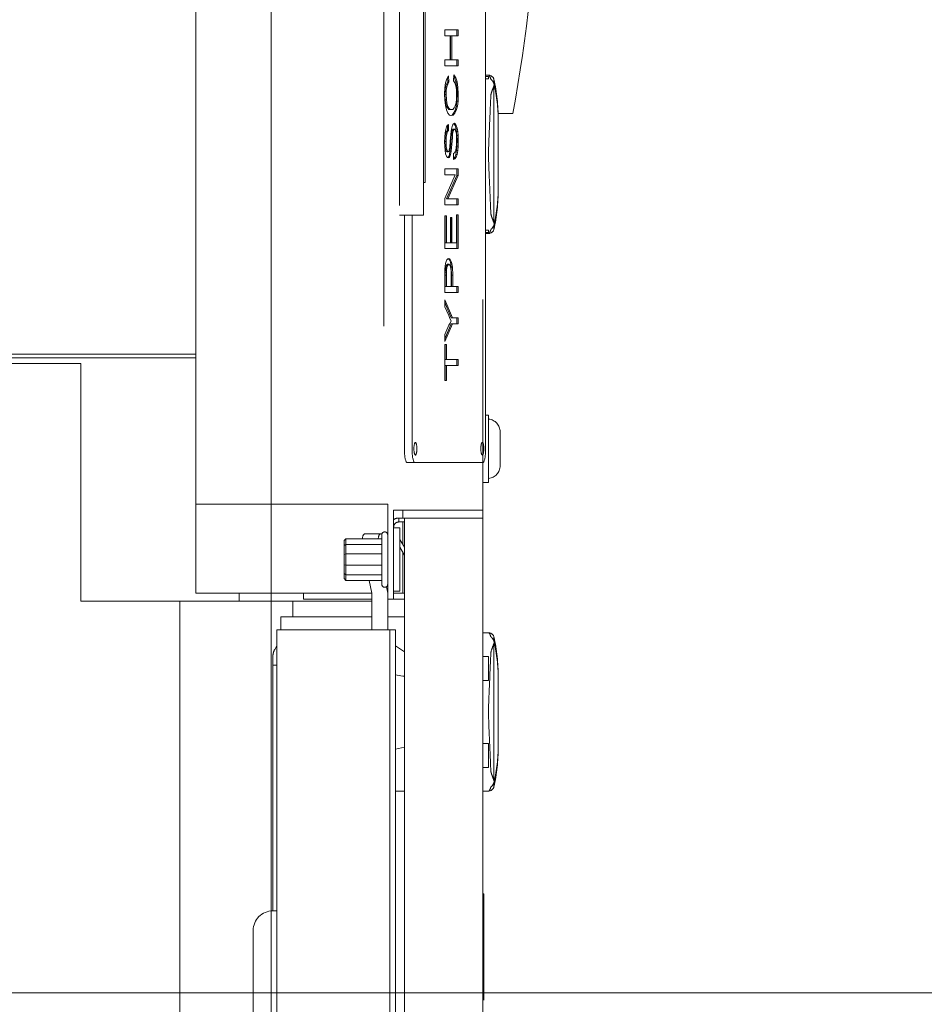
# Model space of a CAD drawing. Header units: millimetres. Extents: x -25606 to 96684, y -22894 to 47132.
# Tile 49 of 89: x 9645 to 9874, y 5855 to 6104. Entities that reach past the tile are written whole.
import ezdxf

# ---------------------------------------------------------------- set-up
doc = ezdxf.new("R2010")
doc.units = ezdxf.units.MM
doc.header["$LTSCALE"] = 50
doc.linetypes.add('A_CARA_15', pattern=[7.6, 5, -1.3, 0, -1.3])
doc.linetypes.add('A_CARA_16', pattern=[11.4, 6, -1.8, 0, -1.8, 0, -1.8])
for name, color, linetype, lineweight in [('AG_kanal', 8, 'G_POTR_626_PN', 13), ('CA_OSY', 5, 'A_CARA_15', 18), ('CA_POHHRA18', 8, 'Continuous', 18), ('CA_TG', 9, 'A_CARA_16', 13)]:
    doc.layers.add(name, color=color, linetype=linetype, lineweight=lineweight)
doc.linetypes.add('G_POTR_626_PN', pattern='A,0.5,-1,2,-6.5,[8,hpfmlin.shx,S=1,R=0,X=0,Y=0],-6.5,2,-1,0.5', length=20)

# ---------------------------------------------------------------- blocks, each defined once
blk = doc.blocks.new('tg')
at = {"color": 252}
for p, q in [((5658.94, 5384), (5658.94, 5007)), ((5654.94, 5353.5), (5654.94, 5008.5)), ((5664.94, 5081.5), (5664.94, 5308)), ((5665.44, 5299.75), (5665.44, 5089.75)), ((5607.44, 4986), (5607.44, 5270.77)), ((5680.65, 5022), (5680.65, 5166)), ((5673.7, 5128.35), (5670.36, 5128.35)), ((5670.36, 5128.35), (5670.36, 5126.84)), ((5673.41, 5128.35), (5673.41, 5126.84)), ((5673.7, 5126.84), (5673.7, 5128.35)), ((5670.36, 5126.84), (5671.73, 5126.84)), ((5671.73, 5126.84), (5671.73, 5120.79)), ((5671.83, 5126.84), (5671.83, 5120.79)), ((5673.7, 5126.84), (5671.83, 5126.84)), ((5672.13, 5120.79), (5672.13, 5126.84)), ((5671.73, 5120.79), (5670.36, 5120.79)), ((5670.36, 5120.79), (5670.36, 5119.28)), ((5673.7, 5120.79), (5671.83, 5120.79)), ((5673.41, 5120.79), (5673.41, 5119.28)), ((5673.7, 5119.28), (5673.7, 5120.79)), ((5670.36, 5119.28), (5673.7, 5119.28)), ((5670.88, 5115.97), (5670.57, 5114.96)), ((5671.11, 5115.18), (5670.8, 5114.6)), ((5671.3, 5116.69), (5670.88, 5115.97)), ((5671.04, 5116.24), (5671.11, 5115.18)), ((5671.09, 5114.6), (5671.4, 5115.18)), ((5671.4, 5115.18), (5671.11, 5115.18)), ((5671.4, 5115.18), (5671.3, 5116.69)), ((5672.62, 5116.98), (5672.52, 5115.46)), ((5672.52, 5115.46), (5672.89, 5114.96)), ((5672.6, 5116.59), (5672.83, 5116.26)), ((5673.12, 5116.26), (5672.62, 5116.98)), ((5672.83, 5116.26), (5673.18, 5115.18)), ((5673.12, 5116.26), (5672.83, 5116.26)), ((5673.47, 5115.18), (5673.12, 5116.26)), ((5673.18, 5115.18), (5673.39, 5113.81)), ((5673.47, 5115.18), (5673.18, 5115.18)), ((5673.68, 5113.81), (5673.47, 5115.18)), ((5681.41, 5116.88), (5680.65, 5116.88)), ((5680.65, 5116.6), (5681.44, 5116.6)), ((5681.44, 5116.01), (5680.65, 5116.01)), ((5681.44, 5116.01), (5681.44, 5116.6)), ((5682.78, 5114.73), (5682.78, 5115.87)), ((5670.38, 5113.66), (5670.3, 5112.08)), ((5670.57, 5114.96), (5670.38, 5113.66)), ((5670.44, 5113.09), (5670.4, 5112.01)), ((5670.57, 5113.95), (5670.44, 5113.09)), ((5670.74, 5113.09), (5670.44, 5113.09)), ((5670.8, 5114.6), (5670.57, 5113.95)), ((5670.86, 5113.95), (5670.57, 5113.95)), ((5670.7, 5112.01), (5670.74, 5113.09)), ((5670.74, 5113.09), (5670.86, 5113.95)), ((5671.09, 5114.6), (5670.8, 5114.6)), ((5670.86, 5113.95), (5671.09, 5114.6)), ((5672.89, 5114.96), (5673.14, 5114.17)), ((5673.14, 5114.17), (5673.31, 5113.16)), ((5673.31, 5113.16), (5673.35, 5111.94)), ((5673.39, 5113.81), (5673.45, 5112.15)), ((5673.68, 5113.81), (5673.39, 5113.81)), ((5673.74, 5112.15), (5673.68, 5113.81)), ((5682.78, 5079.51), (5682.78, 5114.26)), ((5670.3, 5112.08), (5670.36, 5110.57)), ((5670.36, 5110.57), (5670.51, 5109.27)), ((5670.4, 5112.01), (5670.47, 5110.78)), ((5670.7, 5112.01), (5670.4, 5112.01)), ((5670.47, 5110.78), (5670.59, 5109.78)), ((5670.76, 5110.78), (5670.47, 5110.78)), ((5670.76, 5110.78), (5670.7, 5112.01)), ((5670.88, 5109.78), (5670.76, 5110.78)), ((5673.33, 5110.86), (5673.2, 5109.92)), ((5673.41, 5110.35), (5673.24, 5109.06)), ((5673.35, 5111.94), (5673.33, 5110.86)), ((5673.45, 5112.15), (5673.41, 5110.35)), ((5673.7, 5110.35), (5673.41, 5110.35)), ((5673.74, 5112.15), (5673.45, 5112.15)), ((5673.54, 5109.06), (5673.7, 5110.35)), ((5673.7, 5110.35), (5673.74, 5112.15)), ((5670.51, 5109.27), (5670.78, 5108.12)), ((5670.59, 5109.78), (5670.82, 5108.98)), ((5670.88, 5109.78), (5670.59, 5109.78)), ((5670.78, 5108.12), (5671.11, 5107.33)), ((5670.82, 5108.98), (5671.09, 5108.55)), ((5671.11, 5108.98), (5670.82, 5108.98)), ((5671.11, 5108.98), (5670.88, 5109.78)), ((5671.09, 5108.55), (5671.4, 5108.26)), ((5671.38, 5108.55), (5671.09, 5108.55)), ((5671.38, 5108.55), (5671.11, 5108.98)), ((5671.69, 5108.26), (5671.38, 5108.55)), ((5671.4, 5108.26), (5671.71, 5108.19)), ((5671.69, 5108.26), (5671.4, 5108.26)), ((5672, 5108.19), (5671.69, 5108.26)), ((5672, 5108.19), (5671.71, 5108.19)), ((5672.4, 5108.26), (5672, 5108.19)), ((5672.75, 5108.62), (5672.4, 5108.26)), ((5672.97, 5107.98), (5672.6, 5107.26)), ((5673.02, 5109.13), (5672.75, 5108.62)), ((5672.89, 5107.26), (5673.27, 5107.98)), ((5673.24, 5109.06), (5672.97, 5107.98)), ((5673.27, 5107.98), (5672.97, 5107.98)), ((5673.2, 5109.92), (5673.02, 5109.13)), ((5673.54, 5109.06), (5673.24, 5109.06)), ((5673.27, 5107.98), (5673.54, 5109.06)), ((5671.11, 5107.33), (5671.52, 5106.82)), ((5671.52, 5106.82), (5672, 5106.68)), ((5672.19, 5106.82), (5671.86, 5106.72)), ((5672, 5106.68), (5672.48, 5106.82)), ((5672.6, 5107.26), (5672.19, 5106.82)), ((5672.48, 5106.82), (5672.19, 5106.82)), ((5672.48, 5106.82), (5672.89, 5107.26)), ((5672.89, 5107.26), (5672.6, 5107.26)), ((5687.53, 5107.18), (5683.82, 5107.18)), ((5683.84, 5105.82), (5683.84, 5087.94)), ((5670.59, 5103.15), (5670.43, 5102.29)), ((5670.78, 5102.65), (5670.57, 5102.07)), ((5670.78, 5103.8), (5670.59, 5103.15)), ((5671.03, 5104.23), (5670.78, 5103.8)), ((5671.03, 5102.94), (5670.78, 5102.65)), ((5671.07, 5102.65), (5670.78, 5102.65)), ((5670.86, 5102.07), (5671.07, 5102.65)), ((5671.01, 5104.2), (5671.03, 5102.94)), ((5671.3, 5104.45), (5671.03, 5104.23)), ((5671.32, 5102.94), (5671.03, 5102.94)), ((5671.07, 5102.65), (5671.32, 5102.94)), ((5671.32, 5102.94), (5671.3, 5104.45)), ((5671.94, 5102.72), (5671.73, 5100.2)), ((5672.11, 5103.58), (5671.94, 5102.72)), ((5672.29, 5104.23), (5672.11, 5103.58)), ((5672.23, 5102.94), (5672.12, 5102.5)), ((5672.37, 5103.15), (5672.23, 5102.94)), ((5672.52, 5102.94), (5672.23, 5102.94)), ((5672.52, 5104.59), (5672.29, 5104.23)), ((5672.5, 5103.22), (5672.37, 5103.15)), ((5672.67, 5103.15), (5672.37, 5103.15)), ((5672.42, 5102.5), (5672.52, 5102.94)), ((5672.79, 5103.22), (5672.5, 5103.22)), ((5672.77, 5104.74), (5672.52, 5104.59)), ((5672.52, 5102.94), (5672.67, 5103.15)), ((5672.62, 5104.65), (5672.73, 5104.59)), ((5672.67, 5103.15), (5672.79, 5103.22)), ((5672.73, 5104.59), (5672.97, 5104.16)), ((5673.02, 5104.59), (5672.73, 5104.59)), ((5673.02, 5104.59), (5672.77, 5104.74)), ((5672.79, 5103.22), (5672.96, 5103.08)), ((5672.96, 5103.08), (5673.08, 5102.86)), ((5672.97, 5104.16), (5673.18, 5103.51)), ((5673.27, 5104.16), (5672.97, 5104.16)), ((5673.27, 5104.16), (5673.02, 5104.59)), ((5673.08, 5102.86), (5673.2, 5102.43)), ((5673.18, 5103.51), (5673.33, 5102.65)), ((5673.47, 5103.51), (5673.18, 5103.51)), ((5673.47, 5103.51), (5673.27, 5104.16)), ((5673.33, 5102.65), (5673.41, 5101.64)), ((5673.62, 5102.65), (5673.33, 5102.65)), ((5673.62, 5102.65), (5673.47, 5103.51)), ((5673.7, 5101.64), (5673.62, 5102.65)), ((5670.34, 5101.21), (5670.3, 5100.06)), ((5670.43, 5102.29), (5670.34, 5101.21)), ((5670.44, 5101.21), (5670.4, 5100.13)), ((5670.4, 5100.13), (5670.44, 5098.9)), ((5670.7, 5100.13), (5670.4, 5100.13)), ((5670.57, 5102.07), (5670.44, 5101.21)), ((5670.74, 5101.21), (5670.44, 5101.21)), ((5670.86, 5102.07), (5670.57, 5102.07)), ((5670.7, 5100.13), (5670.74, 5101.21)), ((5670.74, 5098.9), (5670.7, 5100.13)), ((5670.74, 5101.21), (5670.86, 5102.07)), ((5671.73, 5100.2), (5671.63, 5098.69)), ((5671.98, 5101.14), (5671.77, 5098.54)), ((5672.04, 5101.93), (5671.98, 5101.14)), ((5672.12, 5102.5), (5672.04, 5101.93)), ((5672.33, 5101.93), (5672.04, 5101.93)), ((5672.06, 5098.54), (5672.27, 5101.14)), ((5672.42, 5102.5), (5672.12, 5102.5)), ((5672.27, 5101.14), (5672.33, 5101.93)), ((5672.33, 5101.93), (5672.42, 5102.5)), ((5673.2, 5102.43), (5673.29, 5101.93)), ((5673.29, 5101.93), (5673.35, 5101.21)), ((5673.35, 5100.42), (5673.33, 5099.41)), ((5673.35, 5101.21), (5673.35, 5100.42)), ((5673.41, 5101.64), (5673.45, 5100.49)), ((5673.7, 5101.64), (5673.41, 5101.64)), ((5673.45, 5100.49), (5673.41, 5098.98)), ((5673.74, 5100.49), (5673.45, 5100.49)), ((5673.74, 5100.49), (5673.7, 5101.64)), ((5673.7, 5098.98), (5673.74, 5100.49)), ((5670.3, 5100.06), (5670.34, 5098.9)), ((5670.34, 5098.9), (5670.43, 5097.9)), ((5670.43, 5097.9), (5670.57, 5097.03)), ((5670.44, 5098.9), (5670.57, 5098.11)), ((5670.74, 5098.9), (5670.44, 5098.9)), ((5670.57, 5098.11), (5670.74, 5097.68)), ((5670.86, 5098.11), (5670.57, 5098.11)), ((5670.86, 5098.11), (5670.74, 5098.9)), ((5670.74, 5097.68), (5670.92, 5097.54)), ((5671.03, 5097.68), (5670.74, 5097.68)), ((5671.03, 5097.68), (5670.86, 5098.11)), ((5671.21, 5097.54), (5671.03, 5097.68)), ((5671.38, 5097.61), (5671.21, 5097.54)), ((5671.5, 5097.97), (5671.38, 5097.61)), ((5671.63, 5098.69), (5671.5, 5097.97)), ((5671.67, 5097.68), (5671.54, 5096.89)), ((5671.77, 5098.54), (5671.67, 5097.68)), ((5671.96, 5097.68), (5671.67, 5097.68)), ((5672.06, 5098.54), (5671.77, 5098.54)), ((5671.84, 5096.89), (5671.96, 5097.68)), ((5671.96, 5097.68), (5672.06, 5098.54)), ((5673.16, 5097.97), (5673.02, 5097.54)), ((5673.27, 5098.62), (5673.16, 5097.97)), ((5673.33, 5097.82), (5673.18, 5096.89)), ((5673.33, 5099.41), (5673.27, 5098.62)), ((5673.41, 5098.98), (5673.33, 5097.82)), ((5673.62, 5097.82), (5673.33, 5097.82)), ((5673.7, 5098.98), (5673.41, 5098.98)), ((5673.47, 5096.89), (5673.62, 5097.82)), ((5673.62, 5097.82), (5673.7, 5098.98)), ((5670.57, 5097.03), (5670.76, 5096.46)), ((5670.76, 5096.46), (5671.01, 5096.1)), ((5671.21, 5097.54), (5670.92, 5097.54)), ((5671.01, 5096.1), (5671.23, 5096.02)), ((5671.17, 5096.1), (5671.09, 5096.07)), ((5671.36, 5096.38), (5671.17, 5096.1)), ((5671.46, 5096.1), (5671.17, 5096.1)), ((5671.23, 5096.02), (5671.46, 5096.1)), ((5671.54, 5096.89), (5671.36, 5096.38)), ((5671.65, 5096.38), (5671.36, 5096.38)), ((5671.46, 5096.1), (5671.65, 5096.38)), ((5671.84, 5096.89), (5671.54, 5096.89)), ((5671.65, 5096.38), (5671.84, 5096.89)), ((5672.83, 5097.25), (5672.58, 5097.1)), ((5672.58, 5097.1), (5672.6, 5095.59)), ((5672.64, 5095.74), (5672.6, 5095.72)), ((5672.6, 5095.59), (5672.93, 5095.74)), ((5672.93, 5096.17), (5672.64, 5095.74)), ((5672.93, 5095.74), (5672.64, 5095.74)), ((5673.02, 5097.54), (5672.83, 5097.25)), ((5673.18, 5096.89), (5672.93, 5096.17)), ((5673.23, 5096.17), (5672.93, 5096.17)), ((5672.93, 5095.74), (5673.23, 5096.17)), ((5673.47, 5096.89), (5673.18, 5096.89)), ((5673.23, 5096.17), (5673.47, 5096.89)), ((5670.36, 5093.22), (5670.36, 5091.7)), ((5673.7, 5093.22), (5670.36, 5093.22)), ((5673.41, 5093.22), (5673.41, 5091.56)), ((5673.7, 5091.56), (5673.7, 5093.22)), ((5672.98, 5091.7), (5670.36, 5085.73)), ((5670.36, 5091.7), (5672.98, 5091.7)), ((5673.41, 5091.56), (5670.82, 5085.66)), ((5671.11, 5085.66), (5673.7, 5091.56)), ((5673.7, 5091.56), (5673.41, 5091.56)), ((5664.94, 5089.75), (5665.44, 5089.75)), ((5670.36, 5085.73), (5670.36, 5084.14)), ((5673.7, 5085.66), (5670.82, 5085.66)), ((5673.41, 5085.66), (5673.41, 5084.14)), ((5673.7, 5084.14), (5673.7, 5085.66)), ((5670.36, 5084.14), (5673.7, 5084.14)), ((5658.94, 5081.5), (5664.94, 5081.5)), ((5660.18, 5022), (5660.18, 5081.5)), ((5662.12, 5081.5), (5662.12, 5022)), ((5670.76, 5081.34), (5670.36, 5081.34)), ((5670.36, 5081.34), (5670.36, 5073.06)), ((5670.47, 5081.34), (5670.47, 5074.57)), ((5670.76, 5074.57), (5670.76, 5081.34)), ((5672.17, 5080.9), (5671.77, 5080.9)), ((5671.77, 5080.9), (5671.77, 5074.57)), ((5671.88, 5080.9), (5671.88, 5074.57)), ((5672.17, 5074.57), (5672.17, 5080.9)), ((5673.7, 5081.62), (5673.31, 5081.62)), ((5673.31, 5081.62), (5673.31, 5074.57)), ((5673.41, 5081.62), (5673.41, 5073.06)), ((5673.7, 5073.06), (5673.7, 5081.62)), ((5680.65, 5077.76), (5681.44, 5077.76)), ((5681.44, 5077.17), (5681.44, 5077.76)), ((5682.78, 5079.04), (5682.78, 5077.9)), ((5681.44, 5077.17), (5680.65, 5077.17)), ((5681.41, 5076.89), (5680.65, 5076.89)), ((5670.36, 5073.06), (5673.7, 5073.06)), ((5671.77, 5074.57), (5670.47, 5074.57)), ((5673.31, 5074.57), (5671.88, 5074.57)), ((5670.88, 5070.25), (5670.72, 5069.82)), ((5671.11, 5070.46), (5670.88, 5070.25)), ((5671.34, 5070.61), (5671.11, 5070.46)), ((5671.19, 5070.51), (5671.46, 5070.32)), ((5671.75, 5070.32), (5671.34, 5070.61)), ((5671.46, 5070.32), (5671.77, 5069.67)), ((5671.75, 5070.32), (5671.46, 5070.32)), ((5672.06, 5069.67), (5671.75, 5070.32)), ((5670.4, 5067.94), (5670.38, 5067.15)), ((5670.47, 5068.66), (5670.4, 5067.94)), ((5670.57, 5069.31), (5670.47, 5068.66)), ((5670.59, 5068.3), (5670.51, 5067.73)), ((5670.72, 5069.82), (5670.57, 5069.31)), ((5670.71, 5068.74), (5670.59, 5068.3)), ((5670.88, 5068.3), (5670.59, 5068.3)), ((5670.88, 5068.95), (5670.71, 5068.74)), ((5671.01, 5068.74), (5670.71, 5068.74)), ((5670.8, 5067.73), (5670.88, 5068.3)), ((5671.07, 5069.1), (5670.88, 5068.95)), ((5671.17, 5068.95), (5670.88, 5068.95)), ((5670.88, 5068.3), (5671.01, 5068.74)), ((5671.01, 5068.74), (5671.17, 5068.95)), ((5671.36, 5069.1), (5671.07, 5069.1)), ((5671.17, 5068.95), (5671.36, 5069.1)), ((5671.36, 5069.1), (5671.63, 5068.88)), ((5671.63, 5068.88), (5671.82, 5068.45)), ((5671.77, 5069.67), (5672, 5068.38)), ((5672.06, 5069.67), (5671.77, 5069.67)), ((5671.82, 5068.45), (5671.94, 5067.58)), ((5672, 5068.38), (5672.06, 5066.36)), ((5672.29, 5068.38), (5672, 5068.38)), ((5672.29, 5068.38), (5672.06, 5069.67)), ((5672.35, 5066.36), (5672.29, 5068.38)), ((5670.38, 5067.15), (5670.36, 5066.22)), ((5670.36, 5066.22), (5670.36, 5061.97)), ((5670.49, 5067.15), (5670.47, 5066.36)), ((5670.76, 5066.36), (5670.47, 5066.36)), ((5670.47, 5066.36), (5670.47, 5063.48)), ((5670.51, 5067.73), (5670.49, 5067.15)), ((5670.78, 5067.15), (5670.49, 5067.15)), ((5670.8, 5067.73), (5670.51, 5067.73)), ((5670.76, 5066.36), (5670.78, 5067.15)), ((5670.76, 5063.48), (5670.76, 5066.36)), ((5670.78, 5067.15), (5670.8, 5067.73)), ((5671.94, 5067.58), (5671.96, 5066.36)), ((5671.96, 5066.36), (5671.96, 5063.48)), ((5672.06, 5066.36), (5672.06, 5063.48)), ((5672.35, 5066.36), (5672.06, 5066.36)), ((5672.35, 5063.48), (5672.35, 5066.36)), ((5671.96, 5063.48), (5670.47, 5063.48)), ((5673.7, 5063.48), (5672.06, 5063.48)), ((5673.41, 5063.48), (5673.41, 5061.97)), ((5673.7, 5061.97), (5673.7, 5063.48)), ((5670.36, 5061.97), (5673.7, 5061.97)), ((5672.29, 5055.56), (5670.36, 5060.17)), ((5670.36, 5060.17), (5670.36, 5058.37)), ((5670.36, 5059.47), (5672, 5055.56)), ((5670.36, 5058.37), (5671.36, 5056.14)), ((5671.36, 5056.14), (5671.67, 5055.42)), ((5671.67, 5055.42), (5671.94, 5054.84)), ((5673.7, 5055.56), (5672, 5055.56)), ((5673.41, 5055.56), (5673.41, 5054.05)), ((5673.7, 5054.05), (5673.7, 5055.56)), ((5672, 5054.05), (5670.36, 5050.26)), ((5670.36, 5049.58), (5672.29, 5054.05)), ((5671.4, 5053.69), (5670.36, 5051.38)), ((5671.69, 5054.26), (5671.4, 5053.69)), ((5671.94, 5054.84), (5671.69, 5054.26)), ((5673.7, 5054.05), (5672, 5054.05)), ((5670.36, 5051.38), (5670.36, 5049.58)), ((5670.76, 5048.86), (5670.36, 5048.86)), ((5670.36, 5048.86), (5670.36, 5039.72)), ((5670.47, 5048.86), (5670.47, 5045.05)), ((5670.76, 5045.05), (5670.76, 5048.86)), ((5477.94, 5045.5), (5607.44, 5045.5)), ((5607.44, 5046.38), (5479.94, 5046.38)), ((5479.44, 5044), (5578.44, 5044)), ((5578.44, 5044), (5578.44, 4984)), ((5673.7, 5045.05), (5670.47, 5045.05)), ((5670.47, 5043.54), (5670.47, 5039.72)), ((5673.7, 5043.54), (5670.47, 5043.54)), ((5670.76, 5039.72), (5670.76, 5043.54)), ((5673.41, 5045.05), (5673.41, 5043.54)), ((5673.7, 5043.54), (5673.7, 5045.05)), ((5670.36, 5039.72), (5670.76, 5039.72)), ((5680.65, 5031), (5681.44, 5031)), ((5681.44, 5014), (5681.44, 5031)), ((5684.34, 5018.2), (5684.34, 5026.8)), ((5660.87, 5019), (5679.95, 5019)), ((5679.94, 5019), (5679.94, 5007)), ((5679.94, 5014), (5681.44, 5014)), ((5655.94, 5008.5), (5607.44, 5008.5)), ((5655.94, 4976.75), (5655.94, 5008.5)), ((5657.44, 4984.5), (5657.44, 5007)), ((5679.94, 5007), (5657.44, 5007)), ((5659.75, 5005), (5659.75, 5007)), ((5658.72, 5005), (5679.94, 5005)), ((5658.72, 5004), (5658.72, 5005)), ((5658.72, 5004), (5660.19, 5004)), ((5659.75, 4998.37), (5659.75, 5004)), ((5660.19, 5005), (5660.19, 4194)), ((5679.94, 4193), (5679.94, 5005)), ((5650.2, 5001), (5654.48, 5001)), ((5654.44, 4988.25), (5654.44, 5000.75)), ((5655.9, 5001), (5655.94, 5001)), ((5657.44, 5002.5), (5659.04, 5002.5)), ((5659.04, 4986.5), (5659.04, 5002.5)), ((5645.39, 4999.76), (5644.94, 4999.31)), ((5644.94, 4999.31), (5644.94, 4989.69)), ((5644.94, 4998.02), (5645.39, 4998.35)), ((5645.39, 4989.24), (5645.39, 4999.76)), ((5654.44, 4999.76), (5645.39, 4999.76)), ((5654.44, 4998.35), (5645.39, 4998.35)), ((5660.19, 4997.61), (5659.04, 4999.61)), ((5644.94, 4995.79), (5645.39, 4995.91)), ((5654.44, 4995.91), (5645.39, 4995.91)), ((5659.04, 4997.61), (5660.19, 4995.61)), ((5659.75, 4986), (5659.75, 4996.37)), ((5645.39, 4993.09), (5644.94, 4993.21)), ((5645.39, 4990.65), (5644.94, 4990.98)), ((5654.44, 4993.09), (5645.39, 4993.09)), ((5654.44, 4990.65), (5645.39, 4990.65)), ((5645.39, 4989.24), (5644.94, 4989.69)), ((5654.44, 4989.24), (5645.39, 4989.24)), ((5651.29, 4989.24), (5651.94, 4986)), ((5607.44, 4986), (5651.94, 4986)), ((5618.44, 4984), (5618.44, 4986)), ((5634.66, 4984.5), (5634.66, 4986)), ((5651.94, 4986), (5651.94, 4976.75)), ((5655.94, 4986), (5655.61, 4987.63)), ((5657.44, 4986.5), (5659.04, 4986.5)), ((5660.19, 4986), (5657.44, 4986)), ((5578.44, 4984), (5651.94, 4984)), ((5603.44, 4771.3), (5603.44, 4984)), ((5631.94, 4984), (5631.94, 4980)), ((5651.94, 4984.5), (5634.66, 4984.5)), ((5660.19, 4984.5), (5655.94, 4984.5)), ((5651.94, 4980), (5628.94, 4980)), ((5628.94, 4980), (5628.94, 4976.75)), ((5660.19, 4980), (5655.94, 4980)), ((5627.94, 4976.75), (5657.94, 4976.75)), ((5627.94, 4976.75), (5627.94, 4764.75)), ((5656.44, 4764.75), (5656.44, 4976.75)), ((5657.94, 4764.75), (5657.94, 4976.75)), ((5681.41, 4976), (5679.94, 4976)), ((5682.78, 4973.84), (5682.78, 4974.99)), ((5682.78, 4973.37), (5682.78, 4938.63)), ((5627.94, 4972.71), (5627.4, 4971.78)), ((5657.94, 4972.67), (5660.16, 4971.19)), ((5626.94, 4970.07), (5626.94, 4905.75)), ((5679.94, 4970.05), (5681.44, 4970.05)), ((5681.44, 4963.95), (5681.44, 4970.05)), ((5627.94, 4967.83), (5626.94, 4967.83)), ((5660.16, 4964.93), (5657.94, 4965.4)), ((5660.19, 4965), (5659.84, 4965)), ((5681.44, 4963.95), (5679.94, 4963.95)), ((5683.84, 4947.06), (5683.84, 4964.94)), ((5657.94, 4946.6), (5660.16, 4947.07)), ((5679.94, 4948.05), (5681.44, 4948.05)), ((5681.44, 4941.95), (5681.44, 4948.05)), ((5681.44, 4941.95), (5679.94, 4941.95)), ((5657.94, 4936), (5660.19, 4936)), ((5681.41, 4936), (5679.94, 4936)), ((5682.78, 4938.16), (5682.78, 4937.01)), ((5680.24, 4910), (5679.94, 4910)), ((5680.24, 4313), (5680.24, 4910)), ((5627.94, 4905.75), (5626.94, 4905.75)), ((5621.94, 4900.75), (5621.94, 4840.75))]:
    blk.add_line(p, q, dxfattribs=at)
blk.add_lwpolyline([(4329.94, 4190), (5679.94, 4190), (5679.94, 5440), (4329.94, 5440)], close=True)
for centre, radius, start, end in [((5283.45, 5181.43), 410.85, 349.5881, 357.9077), ((5681.32, 5115.33), 1.56, 20.4282, 86.6695), ((5635.98, 5105.82), 47.86, 0, 12.118), ((5635.98, 5087.94), 47.86, 347.882, 0), ((5681.32, 5078.44), 1.56, 273.3305, 339.5718), ((5681.14, 5026.8), 3.2, 0, 84.6206), ((5681.14, 5018.2), 3.2, 275.3794, 0), ((5658.72, 5002.72), 2.28, 90, 124.153), ((5658.72, 5002.72), 1.28, 90, 189.9069), ((5655.19, 5000.75), 0.75, 0, 180), ((5655.19, 4988.25), 0.75, 180, 0), ((5681.32, 4974.44), 1.56, 20.4282, 86.6695), ((5635.98, 4964.94), 47.86, 0, 12.118), ((5630.36, 4970.07), 3.42, 150, 180), ((5657.94, 4967.86), 4, 55.7711, 56.3099), ((5635.98, 4947.06), 47.86, 347.882, 0), ((5681.32, 4937.56), 1.56, 273.3305, 339.5718), ((5626.94, 4900.75), 5, 90, 180)]:
    blk.add_arc(centre, radius, start, end, dxfattribs=at)
for centre, major_axis, ratio, start_param, end_param in [((5683.44, 5111.02), (-0.89, 4.96), 0.001196, 5.489761, 5.556222), ((5683.44, 5110.91), (0.01, 5.03), 0.176523, 0.777576, 0.844043), ((5683.44, 5082.86), (-0.01, 5.03), 0.176523, 2.297549, 2.364016), ((5683.44, 5082.75), (0.89, 4.96), 0.001222, 3.868558, 3.935022), ((5660.87, 5022), (0, -3), 0.231579, 4.712389, 6.283185), ((5662.82, 5022), (0, -3), 0.231579, 4.712389, 6.283185), ((5679.95, 5022), (0, -3), 0.231579, 0, 1.570796), ((5651, 4997), (-0.88, 3.99), 0.302481, 6.216382, 7.024883), ((5655, 4997), (0.88, -3.99), 0.302481, 3.074789, 3.883291), ((5683.44, 4970.14), (-0.89, 4.96), 0.001196, 5.489751, 5.556218), ((5683.44, 4970.03), (0.01, 5.03), 0.176496, 0.777586, 0.84405), ((5657.94, 4963.89), (4, 0), 0.3125, 0.97339, 0.982794), ((5657.94, 4948.11), (-4, 0), 0.3125, 2.158799, 2.168203), ((5683.44, 4941.97), (-0.01, 5.03), 0.176522, 2.297545, 2.364006), ((5683.44, 4941.86), (0.89, 4.96), 0.001196, 3.86856, 3.935027)]:
    blk.add_ellipse(centre, major_axis=major_axis, ratio=ratio, start_param=start_param, end_param=end_param, dxfattribs=at)
for centre in [(5662.93, 5022.5), (5679.84, 5022.5)]:
    blk.add_ellipse(centre, major_axis=(0, 1.6), ratio=0.231579, dxfattribs=at)
for points, knots in [([(5681.98, 5115.92), (5681.86, 5116.27), (5681.75, 5116.53), (5681.56, 5116.79), (5681.48, 5116.84), (5681.43, 5116.87), (5681.42, 5116.88), (5681.41, 5116.88), (5681.41, 5116.88), (5681.41, 5116.88), (5681.41, 5116.88), (5681.41, 5116.88)], [-1.386933, -1.386933, -1.386933, -1.386933, -0.650773, -0.650773, -0.178319, -0.178319, -0.055181, -0.055181, -0.02189, -0.02189, 0, 0, 0, 0]), ([(5682.78, 5114.73), (5682.67, 5115.06), (5682.5, 5115.33), (5682.22, 5115.66), (5682.12, 5115.75), (5682.01, 5115.86), (5681.99, 5115.9), (5681.98, 5115.92)], [-0.2709346, -0.2709346, -0.2709346, -0.2709346, -0.1449838, -0.1449838, -0.06362, -0.06362, -0.0097497, -0.0097497, -0.0097497, -0.0097497]), ([(5681.98, 5111.61), (5681.98, 5111.74), (5682, 5111.87), (5682.1, 5112.43), (5682.29, 5112.88), (5682.59, 5113.67), (5682.7, 5113.98), (5682.78, 5114.26)], [-2.8772178, -2.8772178, -2.8772178, -2.8772178, -2.8355838, -2.8355838, -2.68972, -2.68972, -2.5794729, -2.5794729, -2.5794729, -2.5794729]), ([(5682.82, 5114.5), (5683.52, 5111.54), (5683.84, 5108.55), (5683.84, 5105.54), (5683.84, 5105.53), (5683.84, 5105.52)], [-1.273555, -1.273555, -1.273555, -1.273555, 0, 0, 0.003884, 0.003884, 0.003884, 0.003884]), ([(5681.98, 5082.16), (5681.86, 5084.83), (5681.75, 5087.52), (5681.56, 5091.96), (5681.48, 5093.6), (5681.43, 5095.52), (5681.42, 5095.93), (5681.41, 5096.45), (5681.41, 5096.56), (5681.41, 5096.74), (5681.41, 5096.81), (5681.41, 5096.88), (5681.41, 5096.95), (5681.41, 5097.01), (5681.41, 5097.17), (5681.41, 5097.27), (5681.41, 5097.64), (5681.42, 5097.91), (5681.46, 5099.56), (5681.53, 5101.1), (5681.64, 5103.8), (5681.69, 5104.88), (5681.82, 5107.84), (5681.9, 5109.73), (5681.98, 5111.61)], [-1.386934, -1.386934, -1.386934, -1.386934, -0.650773, -0.650773, -0.178319, -0.178319, -0.055181, -0.055181, -0.02189, -0.02189, 0, 0, 0, 0.01882, 0.01882, 0.049169, 0.049169, 0.12834, 0.12834, 0.54241, 0.54241, 0.812771, 0.812771, 1.287615, 1.287615, 1.287615, 1.287615]), ([(5683.84, 5088.25), (5683.84, 5088.24), (5683.84, 5088.23), (5683.84, 5085.22), (5683.52, 5082.22), (5682.82, 5079.27)], [-16.823104, -16.823104, -16.823104, -16.823104, -16.819221, -16.819221, -15.545666, -15.545666, -15.545666, -15.545666]), ([(5682.78, 5079.51), (5682.67, 5079.9), (5682.5, 5080.32), (5682.22, 5081.05), (5682.12, 5081.33), (5682.01, 5081.79), (5681.99, 5081.97), (5681.98, 5082.16)], [-0.2709346, -0.2709346, -0.2709346, -0.2709346, -0.1449838, -0.1449838, -0.06362, -0.06362, -0.0097497, -0.0097497, -0.0097497, -0.0097497]), ([(5681.41, 5076.89), (5681.41, 5076.89), (5681.41, 5076.89), (5681.41, 5076.89), (5681.41, 5076.89), (5681.41, 5076.89), (5681.41, 5076.89), (5681.44, 5076.9), (5681.51, 5076.94), (5681.7, 5077.15), (5681.84, 5077.43), (5681.98, 5077.85)], [-17.797885, -17.797885, -17.797885, -17.797885, -17.782478, -17.782478, -17.749236, -17.749236, -17.677577, -17.677577, -17.177936, -17.177936, -16.150332, -16.150332, -16.150332, -16.150332]), ([(5681.98, 5077.85), (5681.98, 5077.87), (5682.01, 5077.91), (5682.23, 5078.12), (5682.5, 5078.39), (5682.72, 5078.88), (5682.75, 5078.96), (5682.78, 5079.04)], [-1.2194227, -1.2194227, -1.2194227, -1.2194227, -1.1482051, -1.1482051, -1.0016214, -1.0016214, -0.974828, -0.974828, -0.974828, -0.974828]), ([(5681.98, 4975.04), (5681.86, 4975.39), (5681.75, 4975.64), (5681.56, 4975.9), (5681.48, 4975.96), (5681.43, 4975.99), (5681.42, 4975.99), (5681.41, 4976), (5681.41, 4976), (5681.41, 4976), (5681.41, 4976), (5681.41, 4976)], [-1.386934, -1.386934, -1.386934, -1.386934, -0.650773, -0.650773, -0.178319, -0.178319, -0.055181, -0.055181, -0.02189, -0.02189, 0, 0, 0, 0]), ([(5682.78, 4973.84), (5682.67, 4974.18), (5682.5, 4974.45), (5682.22, 4974.77), (5682.12, 4974.87), (5682.01, 4974.98), (5681.99, 4975.01), (5681.98, 4975.04)], [-0.2709346, -0.2709346, -0.2709346, -0.2709346, -0.1449838, -0.1449838, -0.06362, -0.06362, -0.0097497, -0.0097497, -0.0097497, -0.0097497]), ([(5681.98, 4970.73), (5681.98, 4970.9), (5682.01, 4971.11), (5682.23, 4971.93), (5682.5, 4972.52), (5682.72, 4973.18), (5682.75, 4973.28), (5682.78, 4973.37)], [-1.2194227, -1.2194227, -1.2194227, -1.2194227, -1.1482051, -1.1482051, -1.0016214, -1.0016214, -0.974828, -0.974828, -0.974828, -0.974828]), ([(5683.84, 4964.63), (5683.84, 4964.64), (5683.84, 4964.65), (5683.84, 4967.66), (5683.52, 4970.66), (5682.82, 4973.61)], [-16.823104, -16.823104, -16.823104, -16.823104, -16.819221, -16.819221, -15.545666, -15.545666, -15.545666, -15.545666]), ([(5681.98, 4941.27), (5681.95, 4941.93), (5681.92, 4942.58), (5681.75, 4946.64), (5681.59, 4949.94), (5681.45, 4953.81), (5681.43, 4954.52), (5681.41, 4955.35), (5681.41, 4955.51), (5681.41, 4955.75), (5681.41, 4955.83), (5681.41, 4955.98), (5681.41, 4956.05), (5681.41, 4956.21), (5681.41, 4956.29), (5681.41, 4956.57), (5681.41, 4956.76), (5681.44, 4958.26), (5681.51, 4959.71), (5681.7, 4964.4), (5681.84, 4967.56), (5681.98, 4970.73)], [-19.656616, -19.656616, -19.656616, -19.656616, -19.413572, -19.413572, -18.166957, -18.166957, -17.902799, -17.902799, -17.840969, -17.840969, -17.809256, -17.809256, -17.782478, -17.782478, -17.749236, -17.749236, -17.677577, -17.677577, -17.177936, -17.177936, -16.150332, -16.150332, -16.150332, -16.150332]), ([(5682.82, 4938.39), (5683.52, 4941.34), (5683.84, 4944.34), (5683.84, 4947.35), (5683.84, 4947.36), (5683.84, 4947.37)], [-1.273555, -1.273555, -1.273555, -1.273555, 0, 0, 0.003884, 0.003884, 0.003884, 0.003884]), ([(5682.78, 4938.63), (5682.73, 4938.79), (5682.68, 4938.96), (5682.46, 4939.55), (5682.29, 4939.97), (5682.1, 4940.55), (5682.04, 4940.76), (5681.99, 4941.07), (5681.98, 4941.17), (5681.98, 4941.27)], [-1.5928828, -1.5928828, -1.5928828, -1.5928828, -1.5220161, -1.5220161, -1.364627, -1.364627, -1.2850126, -1.2850126, -1.2461465, -1.2461465, -1.2461465, -1.2461465]), ([(5681.41, 4936), (5681.41, 4936), (5681.41, 4936), (5681.41, 4936), (5681.41, 4936), (5681.41, 4936), (5681.41, 4936), (5681.44, 4936.02), (5681.51, 4936.05), (5681.7, 4936.27), (5681.84, 4936.55), (5681.98, 4936.96)], [-17.797886, -17.797886, -17.797886, -17.797886, -17.782479, -17.782479, -17.749237, -17.749237, -17.677578, -17.677578, -17.177937, -17.177937, -16.150333, -16.150333, -16.150333, -16.150333]), ([(5681.98, 4936.96), (5681.98, 4936.99), (5682.01, 4937.02), (5682.23, 4937.24), (5682.5, 4937.5), (5682.72, 4938), (5682.75, 4938.08), (5682.78, 4938.16)], [-1.2194228, -1.2194228, -1.2194228, -1.2194228, -1.1482051, -1.1482051, -1.0016214, -1.0016214, -0.974828, -0.974828, -0.974828, -0.974828])]:
    blk.add_open_spline(points, degree=3, knots=knots, dxfattribs=at)

msp = doc.modelspace()

# ---------------------------------------------------------------- linework, layer by layer
at = {"layer": 'AG_kanal', "ltscale": 0.7}
msp.add_lwpolyline([(3421.41, 6146.16), (3587.62, 5858.28), (11756.86, 5858.28)], dxfattribs=at)
at = {"layer": 'CA_OSY'}
msp.add_line((9708.76, 708.28), (9708.76, 9208.28), dxfattribs=at)
at = {"layer": 'CA_POHHRA18'}
msp.add_line((9708.76, 9063.28), (9708.76, 853.28), dxfattribs=at)

# ---------------------------------------------------------------- block references
at = {"layer": 'CA_TG'}
msp.add_blockref('tg', (4082.27, 973.28), dxfattribs=at)

doc.saveas('drawing.dxf')
